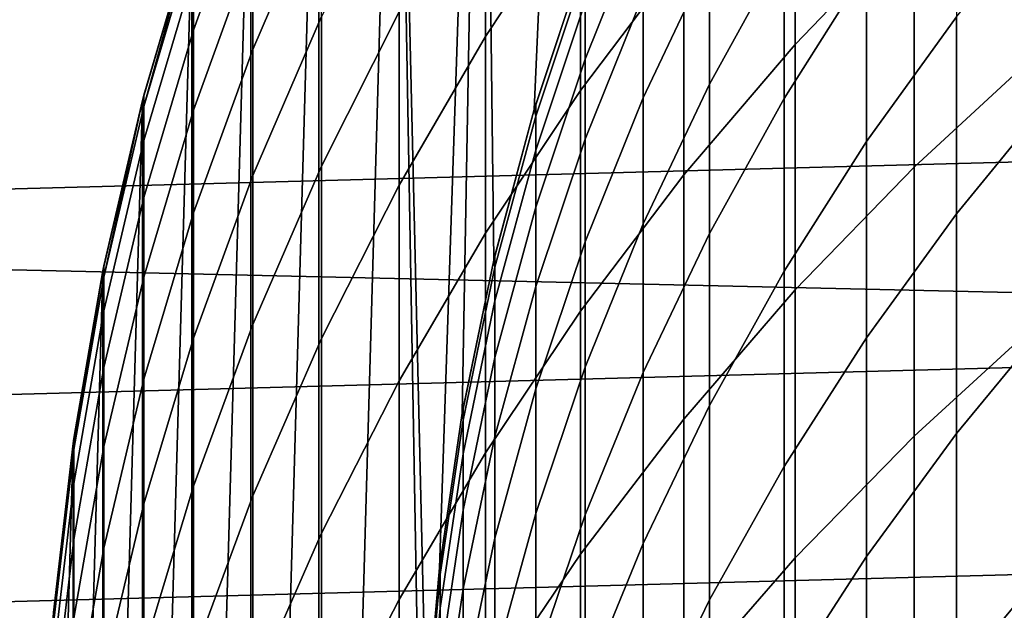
# Model space of a CAD drawing. Header units: metres. Extents: x -28 to 70, y -218 to 28.
# Tile 221 of 256: x -10.58 to -7.2, y 0.92 to 2.95. Entities that reach past the tile are written whole.
import ezdxf

# ---------------------------------------------------------------- set-up
doc = ezdxf.new("R2010")
doc.units = ezdxf.units.M
doc.layers.add('solid_10_261_432_XXX', color=7, linetype='CONTINUOUS')

msp = doc.modelspace()

# ---------------------------------------------------------------- linework, layer by layer
at = {"layer": 'solid_10_261_432_XXX'}
for points in [[(-8.813518, 2.638545, 235.800003), (-8.952003, 2.121712, 235.800003), (-8.991691, 5.422131, 235.800003), (-8.667421, 5.926701, 235.800003)], [(-8.64515, 3.146645, 235.800003), (-8.813518, 2.638545, 235.800003), (-8.667421, 5.926701, 235.800003)], [(-9.137789, 1.068092, 235.800003), (-9.184435, 0.534895, 235.800003), (-9.286513, 4.900068, 235.800003), (-8.991691, 5.422131, 235.800003)], [(-9.060243, 1.5975, 235.800003), (-9.137789, 1.068092, 235.800003), (-8.991691, 5.422131, 235.800003)], [(-8.952003, 2.121712, 235.800003), (-9.060243, 1.5975, 235.800003), (-8.991691, 5.422131, 235.800003)], [(-27.058064, 4.910316, -5), (27.251122, 3.691395, -5), (27.389296, 2.465067, -5), (-27.251122, 3.691395, -5)], [(-9.55116, -4.361804, 235.800003), (-9.55116, 4.361804, 235.800003), (-9.286513, 4.900068, 235.800003)], [(-9.2, 0, 235.800003), (-9.286513, -4.900068, 235.800003), (-9.55116, -4.361804, 235.800003), (-9.286513, 4.900068, 235.800003)], [(-9.184435, 0.534895, 235.800003), (-9.2, 0, 235.800003), (-9.286513, 4.900068, 235.800003)], [(-9.784554, -3.809527, 235.800003), (-9.784554, 3.809527, 235.800003), (-9.55116, 4.361804, 235.800003)], [(-9.55116, -4.361804, 235.800003), (-9.784554, -3.809527, 235.800003), (-9.55116, 4.361804, 235.800003)], [(-7.920033, 3.622779, 412.040863), (-7.920033, 2.860385, 414.886139), (-7.513144, 3.285064, 415.006226), (-7.513144, 4.050606, 412.1492)], [(-8.980496, 3.484885, 406.014099), (-8.980496, 2.888606, 408.85788), (-8.65491, 3.380708, 408.96817), (-8.65491, 3.979838, 406.110779)], [(-8.65491, 3.380708, 408.96817), (-8.65491, 2.703071, 411.807953), (-8.301037, 3.173111, 411.926971), (-8.301037, 3.853849, 409.074188)], [(-9.986108, -3.244634, 235.800003), (-9.986108, 3.244634, 235.800003), (-9.784554, 3.809527, 235.800003)], [(-9.784554, -3.809527, 235.800003), (-9.986108, -3.244634, 235.800003), (-9.784554, 3.809527, 235.800003)], [(-9.777374, 3.197752, 397.221924), (-9.777374, 2.843845, 400.061127), (-9.542647, 3.39109, 400.137024), (-9.542647, 3.74688, 397.282715)], [(-27.251122, 3.691395, -5), (27.389296, 2.465067, -5), (27.472309, 1.233766, -5), (-27.389296, 2.465067, -5)], [(12.777651, 3.690751, 235.5), (-12.957409, 2.999256, 235.5), (-13.099793, 2.298998, 235.5), (12.957432, 2.999155, 235.5)], [(-7.513144, 3.285064, 415.006226), (-7.513144, 2.441089, 417.841095), (-7.0817, 2.839418, 417.965698), (-7.0817, 3.686675, 415.119812)], [(-9.980146, 3.106123, 391.488525), (-9.980146, 2.910231, 394.327393), (-9.777374, 3.473293, 394.374054), (-9.777374, 3.670257, 391.519653)], [(-8.301037, 3.173111, 411.926971), (-8.301037, 2.414025, 414.759918), (-7.920033, 2.860385, 414.886139), (-7.920033, 3.622779, 412.040863)], [(-7.958051, 3.62467, 400.169403), (-7.958051, 3.189385, 403.019257), (-8.213237, 2.724802, 402.941742), (-8.213237, 3.158127, 400.104706)], [(-7.675883, 3.638531, 403.094208), (-7.675883, 3.122649, 405.943329), (-7.958051, 2.675739, 405.856049), (-7.958051, 3.189385, 403.019257)], [(-7.367691, 3.552683, 406.027344), (-7.367691, 2.956014, 408.872986), (-7.675883, 2.528458, 408.777161), (-7.675883, 3.122649, 405.943329)], [(-8.213237, 3.513116, 397.256836), (-8.213237, 3.158127, 400.104706), (-8.440577, 2.677663, 400.038086), (-8.440577, 3.030998, 397.203461)], [(-9.980146, 2.910231, 394.327393), (-9.980146, 2.63619, 397.15976), (-9.777374, 3.197752, 397.221924), (-9.777374, 3.473293, 394.374054)], [(-9.542647, 2.956786, 402.980438), (-9.542647, 2.444298, 405.810822), (-9.276731, 2.97248, 405.914001), (-9.276731, 3.48761, 403.069031)], [(-9.276731, 2.97248, 405.914001), (-9.276731, 2.379154, 408.743713), (-8.980496, 2.888606, 408.85788), (-8.980496, 3.484885, 406.014099)], [(-8.440577, 3.502739, 391.510406), (-8.440577, 3.306093, 394.360199), (-8.639299, 2.810322, 394.319092), (-8.639299, 3.006024, 391.483002)], [(-9.777374, 2.843845, 400.061127), (-9.777374, 2.41184, 402.889526), (-9.542647, 2.956786, 402.980438), (-9.542647, 3.39109, 400.137024)], [(-8.980496, 2.888606, 408.85788), (-8.980496, 2.214196, 411.684143), (-8.65491, 2.703071, 411.807953), (-8.65491, 3.380708, 408.96817)], [(-7.034518, 3.365342, 408.964722), (-7.034518, 2.687806, 411.804077), (-7.367691, 2.281162, 411.701111), (-7.367691, 2.956014, 408.872986)], [(-8.440577, 3.306093, 394.360199), (-8.440577, 3.030998, 397.203461), (-8.639299, 2.536547, 397.148743), (-8.639299, 2.810322, 394.319092)], [(-7.920033, 2.860385, 414.886139), (-7.920033, 2.01988, 417.709351), (-7.513144, 2.441089, 417.841095), (-7.513144, 3.285064, 415.006226)], [(-9.986094, 3.244678, 385.799988), (-9.986108, 3.244634, 235.800003), (-10.155042, 2.669295, 235.800003), (-10.150299, 2.68727, 385.799988)], [(-10.155042, -2.669295, 235.800003), (-10.155042, 2.669295, 235.800003), (-9.986108, 3.244634, 235.800003)], [(-9.986108, -3.244634, 235.800003), (-10.155042, -2.669295, 235.800003), (-9.986108, 3.244634, 235.800003)], [(-9.980146, 3.223718, 388.645355), (-9.980146, 3.262926, 385.799988), (-9.986094, 3.244678, 385.799988), (-10.150299, 2.64828, 388.629486)], [(-10.150299, 2.64828, 388.629486), (-9.986094, 3.244678, 385.799988), (-10.150299, 2.68727, 385.799988)], [(-10.150299, 2.64828, 388.629486), (-10.150299, 2.531341, 391.456818), (-9.980146, 3.106123, 391.488525), (-9.980146, 3.223718, 388.645355)], [(-9.980146, 2.63619, 397.15976), (-9.980146, 2.284209, 399.983521), (-9.777374, 2.843845, 400.061127), (-9.777374, 3.197752, 397.221924)], [(-8.65491, 2.703071, 411.807953), (-8.65491, 1.947443, 414.627991), (-8.301037, 2.414025, 414.759918), (-8.301037, 3.173111, 411.926971)], [(-7.958051, 3.189385, 403.019257), (-7.958051, 2.675739, 405.856049), (-8.213237, 2.213469, 405.765747), (-8.213237, 2.724802, 402.941742)], [(-8.80873, 2.654481, 385.799988), (-8.813503, 2.63859, 385.799988), (-8.813518, 2.638545, 235.800003), (-8.64515, 3.146645, 235.800003)], [(-8.645172, 3.146585, 385.799988), (-8.80873, 2.654481, 385.799988), (-8.64515, 3.146645, 235.800003)], [(-8.80873, 2.615504, 388.628571), (-8.80873, 2.654481, 385.799988), (-8.645172, 3.146585, 385.799988), (-8.639299, 3.123504, 388.642578)], [(-8.213237, 3.158127, 400.104706), (-8.213237, 2.724802, 402.941742), (-8.440577, 2.246356, 402.861908), (-8.440577, 2.677663, 400.038086)], [(-10.150299, 2.531341, 391.456818), (-10.150299, 2.336541, 394.279846), (-9.980146, 2.910231, 394.327393), (-9.980146, 3.106123, 391.488525)], [(-8.639299, 3.123504, 388.642578), (-8.639299, 3.006024, 391.483002), (-8.80873, 2.498601, 391.455017), (-8.80873, 2.615504, 388.628571)], [(-7.675883, 3.122649, 405.943329), (-7.675883, 2.528458, 408.777161), (-7.958051, 2.084123, 408.677582), (-7.958051, 2.675739, 405.856049)], [(-8.639299, 3.006024, 391.483002), (-8.639299, 2.810322, 394.319092), (-8.80873, 2.303864, 394.27713), (-8.80873, 2.498601, 391.455017)], [(-8.440577, 3.030998, 397.203461), (-8.440577, 2.677663, 400.038086), (-8.639299, 2.184907, 399.969757), (-8.639299, 2.536547, 397.148743)], [(12.957432, 2.999155, 235.5), (-13.099793, 2.298998, 235.5), (-13.204357, 1.592154, 235.5), (13.099812, 2.298897, 235.5)], [(-9.542647, 2.444298, 405.810822), (-9.542647, 1.854015, 408.626007), (-9.276731, 2.379154, 408.743713), (-9.276731, 2.97248, 405.914001)], [(-9.777374, 2.41184, 402.889526), (-9.777374, 1.902065, 405.704926), (-9.542647, 2.444298, 405.810822), (-9.542647, 2.956786, 402.980438)], [(-7.367691, 2.956014, 408.872986), (-7.367691, 2.281162, 411.701111), (-7.675883, 1.856408, 411.593536), (-7.675883, 2.528458, 408.777161)], [(-10.150299, 2.336541, 394.279846), (-10.150299, 2.064028, 397.096436), (-9.980146, 2.63619, 397.15976), (-9.980146, 2.910231, 394.327393)], [(-9.276731, 2.379154, 408.743713), (-9.276731, 1.708083, 411.555969), (-8.980496, 2.214196, 411.684143), (-8.980496, 2.888606, 408.85788)], [(-9.980146, 2.284209, 399.983521), (-9.980146, 1.854554, 402.796509), (-9.777374, 2.41184, 402.889526), (-9.777374, 2.843845, 400.061127)], [(-8.301037, 2.414025, 414.759918), (-8.301037, 1.577168, 417.570892), (-7.920033, 2.01988, 417.709351), (-7.920033, 2.860385, 414.886139)], [(-7.513144, 2.441089, 417.841095), (-7.513144, 1.519322, 420.651642), (-7.0817, 1.914066, 420.78714), (-7.0817, 2.839418, 417.965698)], [(-8.639299, 2.810322, 394.319092), (-8.639299, 2.536547, 397.148743), (-8.80873, 2.031437, 397.092834), (-8.80873, 2.303864, 394.27713)], [(-8.980496, 2.214196, 411.684143), (-8.980496, 1.462165, 414.490753), (-8.65491, 1.947443, 414.627991), (-8.65491, 2.703071, 411.807953)], [(-8.213237, 2.724802, 402.941742), (-8.213237, 2.213469, 405.765747), (-8.440577, 1.737404, 405.67276), (-8.440577, 2.246356, 402.861908)], [(-10.290867, -2.085195, 235.800003), (-10.290867, 2.085195, 235.800003), (-10.155042, 2.669295, 235.800003)], [(-10.287278, 2.102831, 385.799988), (-10.155042, 2.669292, 385.799988), (-10.155042, 2.669295, 235.800003), (-10.290867, 2.085195, 235.800003)], [(-10.155042, -2.669295, 235.800003), (-10.290867, -2.085195, 235.800003), (-10.155042, 2.669295, 235.800003)], [(-10.150299, 2.64828, 388.629486), (-10.150299, 2.68727, 385.799988), (-10.155042, 2.669292, 385.799988), (-10.287278, 2.064064, 388.613373)], [(-10.287278, 2.064064, 388.613373), (-10.155042, 2.669292, 385.799988), (-10.287278, 2.102831, 385.799988)], [(-10.155042, 2.669292, 385.799988), (-10.150299, 2.68727, 385.799988), (-10.155042, 2.669295, 235.800003)], [(-8.440577, 2.677663, 400.038086), (-8.440577, 2.246356, 402.861908), (-8.639299, 1.75567, 402.780029), (-8.639299, 2.184907, 399.969757)], [(-7.958051, 2.675739, 405.856049), (-7.958051, 2.084123, 408.677582), (-8.213237, 1.624516, 408.574585), (-8.213237, 2.213469, 405.765747)], [(-7.034518, 2.687806, 411.804077), (-7.034518, 1.932291, 414.623718), (-7.367691, 1.528638, 414.509552), (-7.367691, 2.281162, 411.701111)], [(-10.287278, 2.064064, 388.613373), (-10.287278, 1.94779, 391.424622), (-10.150299, 2.531341, 391.456818), (-10.150299, 2.64828, 388.629486)], [(-10.150299, 2.064028, 397.096436), (-10.150299, 1.714009, 399.904449), (-9.980146, 2.284209, 399.983521), (-9.980146, 2.63619, 397.15976)], [(-8.952013, 2.121666, 385.799988), (-8.952003, 2.121712, 235.800003), (-8.813518, 2.638545, 235.800003), (-8.948297, 2.137287, 385.799988)], [(-8.813503, 2.63859, 385.799988), (-8.948297, 2.137287, 385.799988), (-8.813518, 2.638545, 235.800003)], [(-8.948297, 2.098506, 388.614319), (-8.948297, 2.137287, 385.799988), (-8.813503, 2.63859, 385.799988), (-8.80873, 2.615504, 388.628571)], [(-8.80873, 2.615504, 388.628571), (-8.813503, 2.63859, 385.799988), (-8.80873, 2.654481, 385.799988)], [(-8.80873, 2.615504, 388.628571), (-8.80873, 2.498601, 391.455017), (-8.948297, 1.982193, 391.426514), (-8.948297, 2.098506, 388.614319)], [(-10.287278, 1.94779, 391.424622), (-10.287278, 1.754098, 394.231598), (-10.150299, 2.336541, 394.279846), (-10.150299, 2.531341, 391.456818)], [(-8.639299, 2.536547, 397.148743), (-8.639299, 2.184907, 399.969757), (-8.80873, 1.68153, 399.899963), (-8.80873, 2.031437, 397.092834)], [(-8.80873, 2.498601, 391.455017), (-8.80873, 2.303864, 394.27713), (-8.948297, 1.788436, 394.234436), (-8.948297, 1.982193, 391.426514)], [(-7.675883, 2.528458, 408.777161), (-7.675883, 1.856408, 411.593536), (-7.958051, 1.414986, 411.48175), (-7.958051, 2.084123, 408.677582)], [(-27.389296, 2.465067, -5), (27.472309, 1.233766, -5), (27.5, 0, -5), (-27.472309, 1.233766, -5)], [(-9.777374, 1.902065, 405.704926), (-9.777374, 1.314906, 408.505188), (-9.542647, 1.854015, 408.626007), (-9.542647, 2.444298, 405.810822)], [(-7.920033, 2.01988, 417.709351), (-7.920033, 1.101903, 420.508331), (-7.513144, 1.519322, 420.651642), (-7.513144, 2.441089, 417.841095)], [(-9.980146, 1.854554, 402.796509), (-9.980146, 1.347553, 405.596588), (-9.777374, 1.902065, 405.704926), (-9.777374, 2.41184, 402.889526)], [(-8.65491, 1.947443, 414.627991), (-8.65491, 1.114398, 417.426147), (-8.301037, 1.577168, 417.570892), (-8.301037, 2.414025, 414.759918)], [(-9.542647, 1.854015, 408.626007), (-9.542647, 1.186386, 411.423859), (-9.276731, 1.708083, 411.555969), (-9.276731, 2.379154, 408.743713)], [(-10.287278, 1.754098, 394.231598), (-10.287278, 1.483136, 397.032166), (-10.150299, 2.064028, 397.096436), (-10.150299, 2.336541, 394.279846)], [(13.099812, 2.298897, 235.5), (-13.204357, 1.592154, 235.5), (-13.27081, 0.880669, 235.5), (13.204369, 1.592053, 235.5)], [(-8.80873, 2.303864, 394.27713), (-8.80873, 2.031437, 397.092834), (-8.948297, 1.517383, 397.03595), (-8.948297, 1.788436, 394.234436)], [(-10.150299, 1.714009, 399.904449), (-10.150299, 1.286749, 402.701782), (-9.980146, 1.854554, 402.796509), (-9.980146, 2.284209, 399.983521)], [(-7.367691, 2.281162, 411.701111), (-7.367691, 1.528638, 414.509552), (-7.675883, 1.10701, 414.39035), (-7.675883, 1.856408, 411.593536)], [(-8.440577, 2.246356, 402.861908), (-8.440577, 1.737404, 405.67276), (-8.639299, 1.249161, 405.577393), (-8.639299, 1.75567, 402.780029)], [(-9.276731, 1.708083, 411.555969), (-9.276731, 0.959776, 414.348694), (-8.980496, 1.462165, 414.490753), (-8.980496, 2.214196, 411.684143)], [(-8.213237, 2.213469, 405.765747), (-8.213237, 1.624516, 408.574585), (-8.440577, 1.151195, 408.468506), (-8.440577, 1.737404, 405.67276)], [(-8.639299, 2.184907, 399.969757), (-8.639299, 1.75567, 402.780029), (-8.80873, 1.254407, 402.696381), (-8.80873, 1.68153, 399.899963)], [(-8.948297, 2.098506, 388.614319), (-8.952013, 2.121666, 385.799988), (-8.948297, 2.137287, 385.799988)], [(-10.287278, 2.064064, 388.613373), (-10.287278, 2.102831, 385.799988), (-10.290867, 2.0852, 385.799988), (-10.390635, 1.472976, 388.597076)], [(-10.290867, 2.0852, 385.799988), (-10.287278, 2.102831, 385.799988), (-10.290867, 2.085195, 235.800003)], [(-9.057523, 1.612847, 385.799988), (-9.060231, 1.597563, 385.799988), (-9.060243, 1.5975, 235.800003), (-8.952003, 2.121712, 235.800003)], [(-8.952013, 2.121666, 385.799988), (-9.057523, 1.612847, 385.799988), (-8.952003, 2.121712, 235.800003)], [(-9.057523, 1.574265, 388.599884), (-9.057523, 1.612847, 385.799988), (-8.952013, 2.121666, 385.799988), (-8.948297, 2.098506, 388.614319)], [(-8.948297, 2.098506, 388.614319), (-8.948297, 1.982193, 391.426514), (-9.057523, 1.458549, 391.397614), (-9.057523, 1.574265, 388.599884)], [(-10.390635, 1.51152, 385.799988), (-10.290867, 2.0852, 385.799988), (-10.290867, 2.085195, 235.800003), (-10.393134, 1.494245, 235.800003)], [(-10.393134, -1.494245, 235.800003), (-10.393134, 1.494245, 235.800003), (-10.290867, 2.085195, 235.800003)], [(-10.290867, -2.085195, 235.800003), (-10.393134, -1.494245, 235.800003), (-10.290867, 2.085195, 235.800003)], [(-10.390635, 1.472976, 388.597076), (-10.290867, 2.0852, 385.799988), (-10.390635, 1.51152, 385.799988)], [(-10.390635, 1.472976, 388.597076), (-10.390635, 1.357376, 391.392029), (-10.287278, 1.94779, 391.424622), (-10.287278, 2.064064, 388.613373)], [(-10.287278, 1.483136, 397.032166), (-10.287278, 1.135109, 399.824188), (-10.150299, 1.714009, 399.904449), (-10.150299, 2.064028, 397.096436)], [(-7.958051, 2.084123, 408.677582), (-7.958051, 1.414986, 411.48175), (-8.213237, 0.958391, 411.36615), (-8.213237, 1.624516, 408.574585)], [(-8.80873, 2.031437, 397.092834), (-8.80873, 1.68153, 399.899963), (-8.948297, 1.169238, 399.828918), (-8.948297, 1.517383, 397.03595)], [(-8.301037, 1.577168, 417.570892), (-8.301037, 0.663174, 420.357697), (-7.920033, 1.101903, 420.508331), (-7.920033, 2.01988, 417.709351)], [(-8.948297, 1.982193, 391.426514), (-8.948297, 1.788436, 394.234436), (-9.057523, 1.265788, 394.191132), (-9.057523, 1.458549, 391.397614)], [(-10.390635, 1.357376, 391.392029), (-10.390635, 1.164806, 394.18277), (-10.287278, 1.754098, 394.231598), (-10.287278, 1.94779, 391.424622)], [(-8.980496, 1.462165, 414.490753), (-8.980496, 0.633085, 417.275604), (-8.65491, 1.114398, 417.426147), (-8.65491, 1.947443, 414.627991)], [(-7.034518, 1.932291, 414.623718), (-7.034518, 1.09937, 417.421448), (-7.367691, 0.699015, 417.296204), (-7.367691, 1.528638, 414.509552)], [(-9.980146, 1.347553, 405.596588), (-9.980146, 0.76359, 408.381653), (-9.777374, 1.314906, 408.505188), (-9.777374, 1.902065, 405.704926)], [(-7.513144, 1.519322, 420.651642), (-7.513144, 0.520462, 423.435699), (-7.0817, 0.911323, 423.582031), (-7.0817, 1.914066, 420.78714)], [(-10.150299, 1.286749, 402.701782), (-10.150299, 0.782574, 405.486237), (-9.980146, 1.347553, 405.596588), (-9.980146, 1.854554, 402.796509)], [(-7.675883, 1.856408, 411.593536), (-7.675883, 1.10701, 414.39035), (-7.958051, 0.668835, 414.266449), (-7.958051, 1.414986, 411.48175)], [(-9.777374, 1.314906, 408.505188), (-9.777374, 0.650811, 411.288239), (-9.542647, 1.186386, 411.423859), (-9.542647, 1.854015, 408.626007)], [(-8.948297, 1.788436, 394.234436), (-8.948297, 1.517383, 397.03595), (-9.057523, 0.996126, 396.978241), (-9.057523, 1.265788, 394.191132)], [(-10.390635, 1.164806, 394.18277), (-10.390635, 0.895414, 396.967102), (-10.287278, 1.483136, 397.032166), (-10.287278, 1.754098, 394.231598)], [(-8.639299, 1.75567, 402.780029), (-8.639299, 1.249161, 405.577393), (-8.80873, 0.750393, 405.47995), (-8.80873, 1.254407, 402.696381)], [(-8.440577, 1.737404, 405.67276), (-8.440577, 1.151195, 408.468506), (-8.639299, 0.665765, 408.359741), (-8.639299, 1.249161, 405.577393)], [(-10.287278, 1.135109, 399.824188), (-10.287278, 0.710282, 402.60556), (-10.150299, 1.286749, 402.701782), (-10.150299, 1.714009, 399.904449)], [(-9.542647, 1.186386, 411.423859), (-9.542647, 0.441917, 414.202271), (-9.276731, 0.959776, 414.348694), (-9.276731, 1.708083, 411.555969)], [(-8.80873, 1.68153, 399.899963), (-8.80873, 1.254407, 402.696381), (-8.948297, 0.744268, 402.611237), (-8.948297, 1.169238, 399.828918)], [(-8.213237, 1.624516, 408.574585), (-8.213237, 0.958391, 411.36615), (-8.440577, 0.488172, 411.24707), (-8.440577, 1.151195, 408.468506)], [(13.204369, 1.592053, 235.5), (-13.27081, 0.880669, 235.5), (-13.298956, 0.166633, 235.5), (13.270817, 0.880566, 235.5)], [(-9.136041, 1.082939, 385.799988), (-9.137793, 1.068055, 385.799988), (-9.137789, 1.068092, 235.800003), (-9.060243, 1.5975, 235.800003)], [(-9.060231, 1.597563, 385.799988), (-9.136041, 1.082939, 385.799988), (-9.060243, 1.5975, 235.800003)], [(-9.136041, 1.044558, 388.585266), (-9.136041, 1.082939, 385.799988), (-9.060231, 1.597563, 385.799988), (-9.057523, 1.574265, 388.599884)], [(-9.057523, 1.574265, 388.599884), (-9.060231, 1.597563, 385.799988), (-9.057523, 1.612847, 385.799988)], [(-9.057523, 1.574265, 388.599884), (-9.057523, 1.458549, 391.397614), (-9.136041, 0.929446, 391.368439), (-9.136041, 1.044558, 388.585266)], [(-8.65491, 1.114398, 417.426147), (-8.65491, 0.204569, 420.200287), (-8.301037, 0.663174, 420.357697), (-8.301037, 1.577168, 417.570892)], [(-8.948297, 1.517383, 397.03595), (-8.948297, 1.169238, 399.828918), (-9.057523, 0.649769, 399.756897), (-9.057523, 0.996126, 396.978241)], [(-7.920033, 1.101903, 420.508331), (-7.920033, 0.10715, 423.280945), (-7.513144, 0.520462, 423.435699), (-7.513144, 1.519322, 420.651642)], [(-7.367691, 1.528638, 414.509552), (-7.367691, 0.699015, 417.296204), (-7.675883, 0.280832, 417.165405), (-7.675883, 1.10701, 414.39035)], [(-10.393126, 1.494306, 385.799988), (-10.393134, 1.494245, 235.800003), (-10.461475, 0.898604, 235.800003), (-10.460032, 0.915268, 385.799988)], [(-10.461475, -0.898604, 235.800003), (-10.461475, 0.898604, 235.800003), (-10.393134, 1.494245, 235.800003)], [(-10.393134, -1.494245, 235.800003), (-10.461475, -0.898604, 235.800003), (-10.393134, 1.494245, 235.800003)], [(-10.390635, 1.472976, 388.597076), (-10.390635, 1.51152, 385.799988), (-10.393126, 1.494306, 385.799988), (-10.460032, 0.876951, 388.580658)], [(-10.460032, 0.876951, 388.580658), (-10.393126, 1.494306, 385.799988), (-10.460032, 0.915268, 385.799988)], [(-10.393126, 1.494306, 385.799988), (-10.390635, 1.51152, 385.799988), (-10.393134, 1.494245, 235.800003)], [(-10.460032, 0.876951, 388.580658), (-10.460032, 0.76203, 391.359192), (-10.390635, 1.357376, 391.392029), (-10.390635, 1.472976, 388.597076)], [(-10.390635, 0.895414, 396.967102), (-10.390635, 0.549402, 399.742981), (-10.287278, 1.135109, 399.824188), (-10.287278, 1.483136, 397.032166)], [(-9.276731, 0.959776, 414.348694), (-9.276731, 0.134801, 417.119751), (-8.980496, 0.633085, 417.275604), (-8.980496, 1.462165, 414.490753)], [(-9.057523, 1.458549, 391.397614), (-9.057523, 1.265788, 394.191132), (-9.136041, 0.737689, 394.147369), (-9.136041, 0.929446, 391.368439)], [(-7.958051, 1.414986, 411.48175), (-7.958051, 0.668835, 414.266449), (-8.213237, 0.2156, 414.138275), (-8.213237, 0.958391, 411.36615)], [(-10.460032, 0.76203, 391.359192), (-10.460032, 0.570591, 394.133514), (-10.390635, 1.164806, 394.18277), (-10.390635, 1.357376, 391.392029)], [(-10.150299, 0.782574, 405.486237), (-10.150299, 0.201867, 408.255768), (-9.980146, 0.76359, 408.381653), (-9.980146, 1.347553, 405.596588)], [(-9.980146, 0.76359, 408.381653), (-9.980146, 0.103108, 411.149536), (-9.777374, 0.650811, 411.288239), (-9.777374, 1.314906, 408.505188)], [(-10.287278, 0.710282, 402.60556), (-10.287278, 0.208976, 405.374207), (-10.150299, 0.782574, 405.486237), (-10.150299, 1.286749, 402.701782)], [(-9.057523, 1.265788, 394.191132), (-9.057523, 0.996126, 396.978241), (-9.136041, 0.469434, 396.919952), (-9.136041, 0.737689, 394.147369)], [(-8.80873, 1.254407, 402.696381), (-8.80873, 0.750393, 405.47995), (-8.948297, 0.242793, 405.380798), (-8.948297, 0.744268, 402.611237)], [(-8.639299, 1.249161, 405.577393), (-8.639299, 0.665765, 408.359741), (-8.80873, 0.169871, 408.248596), (-8.80873, 0.750393, 405.47995)], [(27.472309, -1.233766, -5), (-27.5, 0, -5), (-27.472309, 1.233766, -5), (27.5, 0, -5)], [(-9.777374, 0.650811, 411.288239), (-9.777374, -0.089717, 414.051941), (-9.542647, 0.441917, 414.202271), (-9.542647, 1.186386, 411.423859)], [(-10.460032, 0.570591, 394.133514), (-10.460032, 0.302781, 396.90152), (-10.390635, 0.895414, 396.967102), (-10.390635, 1.164806, 394.18277)], [(-8.948297, 1.169238, 399.828918), (-8.948297, 0.744268, 402.611237), (-9.057523, 0.22698, 402.524933), (-9.057523, 0.649769, 399.756897)], [(-8.440577, 1.151195, 408.468506), (-8.440577, 0.488172, 411.24707), (-8.639299, 0.005924, 411.124939), (-8.639299, 0.665765, 408.359741)], [(-10.390635, 0.549402, 399.742981), (-10.390635, 0.127035, 402.50824), (-10.287278, 0.710282, 402.60556), (-10.287278, 1.135109, 399.824188)], [(-8.980496, 0.633085, 417.275604), (-8.980496, -0.272414, 420.03653), (-8.65491, 0.204569, 420.200287), (-8.65491, 1.114398, 417.426147)], [(-9.136041, 1.044558, 388.585266), (-9.137793, 1.068055, 385.799988), (-9.136041, 1.082939, 385.799988)], [(-8.301037, 0.663174, 420.357697), (-8.301037, -0.327262, 423.118286), (-7.920033, 0.10715, 423.280945), (-7.920033, 1.101903, 420.508331)], [(-7.675883, 1.10701, 414.39035), (-7.675883, 0.280832, 417.165405), (-7.958051, -0.153762, 417.02948), (-7.958051, 0.668835, 414.266449)], [(-7.034518, 1.09937, 417.421448), (-7.034518, 0.189675, 420.19516), (-7.367691, -0.207077, 420.05896), (-7.367691, 0.699015, 417.296204)], [(-9.183583, 0.549359, 385.799988), (-9.184435, 0.534932, 385.799988), (-9.184435, 0.534895, 235.800003), (-9.137789, 1.068092, 235.800003)], [(-9.137793, 1.068055, 385.799988), (-9.183583, 0.549359, 385.799988), (-9.137789, 1.068092, 235.800003)], [(-9.183583, 0.511181, 388.570557), (-9.183583, 0.549359, 385.799988), (-9.137793, 1.068055, 385.799988), (-9.136041, 1.044558, 388.585266)], [(-9.136041, 1.044558, 388.585266), (-9.136041, 0.929446, 391.368439), (-9.183583, 0.396676, 391.33905), (-9.183583, 0.511181, 388.570557)], [(-9.057523, 0.996126, 396.978241), (-9.057523, 0.649769, 399.756897), (-9.136041, 0.124883, 399.684113), (-9.136041, 0.469434, 396.919952)], [(-9.542647, 0.441917, 414.202271), (-9.542647, -0.378826, 416.959106), (-9.276731, 0.134801, 417.119751), (-9.276731, 0.959776, 414.348694)], [(-8.213237, 0.958391, 411.36615), (-8.213237, 0.2156, 414.138275), (-8.440577, -0.251159, 414.006287), (-8.440577, 0.488172, 411.24707)], [(-9.136041, 0.929446, 391.368439), (-9.136041, 0.737689, 394.147369), (-9.183583, 0.205932, 394.103302), (-9.183583, 0.396676, 391.33905)]]:
    msp.add_3dface(points, dxfattribs=at)

doc.saveas('drawing.dxf')
